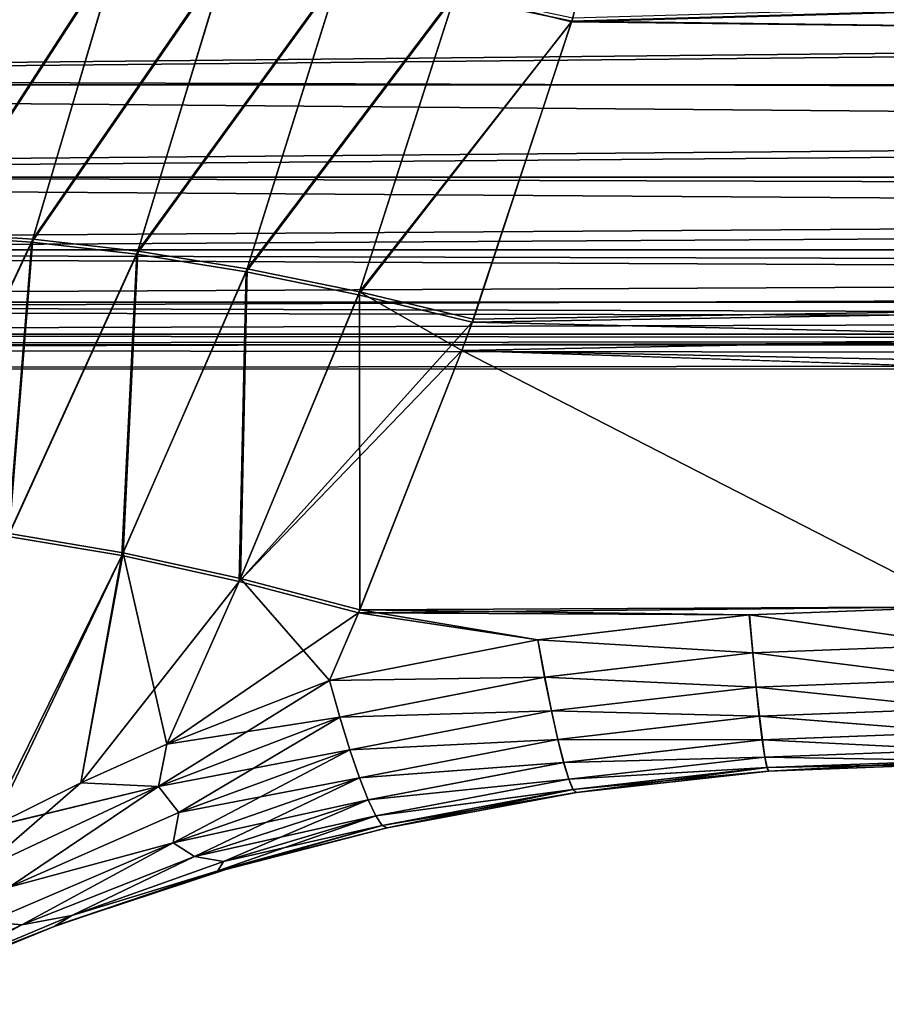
# Model space of a CAD drawing. Header units: metres. Extents: x -13 to 104, y -17 to 17.
# Tile 14 of 235: x 13.49 to 15.14, y -4.96 to -3.08. Entities that reach past the tile are written whole.
import ezdxf

# ---------------------------------------------------------------- set-up
doc = ezdxf.new("R2010")
doc.units = ezdxf.units.M
doc.layers.add('solid_508351', color=7, linetype='CONTINUOUS')

msp = doc.modelspace()

# ---------------------------------------------------------------- linework, layer by layer
at = {"layer": 'solid_508351'}
for points in [[(14.320448, -3.035317, -10.065715), (14.70434, -2.489385, -10.200636), (14.544046, -3.082917, -10.037211)], [(14.544046, -3.082917, -10.037211), (14.70434, -2.489385, -10.200636), (34.5, -2.512993, -10.194825)], [(34.5, -2.512993, 10.194825), (14.545832, -3.076966, 10.039038), (14.543683, -3.084125, 10.03684)], [(34.5, -3.325027, 9.959622), (34.5, -2.512993, 10.194825), (14.543683, -3.084125, 10.03684)], [(14.544046, -3.082917, -10.037211), (34.5, -2.512993, -10.194825), (34.5, -3.325027, -9.959622)], [(13.680607, -2.939174, 10.29977), (13.486049, -2.927868, 10.422738), (13.325605, -3.486438, 10.237537)], [(13.484569, -2.933522, -10.421041), (13.679083, -2.94484, -10.298082), (13.323869, -3.491957, -10.235532)], [(13.679083, -2.94484, -10.298082), (13.513648, -3.504231, -10.113641), (13.323869, -3.491957, -10.235532)], [(13.680607, -2.939174, 10.29977), (13.325605, -3.486438, 10.237537), (13.515434, -3.498705, 10.115635)], [(13.679083, -2.94484, -10.298082), (13.885076, -2.965785, -10.197032), (13.513648, -3.504231, -10.113641)], [(13.886651, -2.960093, 10.198726), (13.680607, -2.939174, 10.29977), (13.515434, -3.498705, 10.115635)], [(13.885076, -2.965785, -10.197032), (13.714145, -3.527359, -10.012199), (13.513648, -3.504231, -10.113641)], [(13.886651, -2.960093, 10.198726), (13.515434, -3.498705, 10.115635), (13.715988, -3.521815, 10.014197)], [(13.885076, -2.965785, -10.197032), (14.099814, -2.996078, -10.119232), (13.714145, -3.527359, -10.012199)], [(14.101446, -2.990346, 10.120945), (13.886651, -2.960093, 10.198726), (13.715988, -3.521815, 10.014197)], [(27, -3.03368, -2.204369), (11.109243, -2.972326, -2.286432), (11.0482, -3.191753, -1.96856)], [(27, -3.03368, 2.204369), (11.048215, -3.191701, 1.968644), (11.109254, -2.972284, 2.286487)], [(29.872829, -3.204233, -1.850095), (9.272829, -3.204233, -1.850095), (9.272829, -2.993302, -2.174882)], [(29.872829, -3.204233, -1.850095), (9.272829, -2.993302, -2.174882), (29.872829, -2.993302, -2.174882)], [(29.872829, -2.993302, 2.174882), (9.272829, -2.993302, 2.174882), (9.272829, -3.204233, 1.850095)], [(29.872829, -3.204233, 1.850095), (29.872829, -2.993302, 2.174882), (9.272829, -3.204233, 1.850095)], [(14.099814, -2.996078, -10.119232), (13.922802, -3.561044, -9.932503), (13.714145, -3.527359, -10.012199)], [(14.101446, -2.990346, 10.120945), (13.715988, -3.521815, 10.014197), (13.924708, -3.555471, 9.93452)], [(14.099814, -2.996078, -10.119232), (14.320448, -3.035317, -10.065715), (13.922802, -3.561044, -9.932503)], [(14.322141, -3.029533, 10.067462), (14.101446, -2.990346, 10.120945), (13.924708, -3.555471, 9.93452)], [(27, -3.03368, -2.204369), (11.0482, -3.191753, -1.96856), (27, -3.247661, -1.874886)], [(27, -3.247661, 1.874886), (11.048215, -3.191701, 1.968644), (27, -3.03368, 2.204369)], [(14.320448, -3.035317, -10.065715), (14.136958, -3.604857, -9.875566), (13.922802, -3.561044, -9.932503)], [(14.322141, -3.029533, 10.067462), (13.924708, -3.555471, 9.93452), (14.138931, -3.599246, 9.877619)], [(14.320448, -3.035317, -10.065715), (14.544046, -3.082917, -10.037211), (14.136958, -3.604857, -9.875566)], [(14.322141, -3.029533, 10.067462), (14.138931, -3.599246, 9.877619), (14.543683, -3.084125, 10.03684)], [(14.322141, -3.029533, 10.067462), (14.543683, -3.084125, 10.03684), (14.545832, -3.076966, 10.039038)], [(14.136958, -3.604857, -9.875566), (14.544046, -3.082917, -10.037211), (14.354263, -3.657104, -9.84254)], [(14.138931, -3.599246, 9.877619), (14.356345, -3.65134, 9.84468), (14.543683, -3.084125, 10.03684)], [(14.354263, -3.657104, -9.84254), (14.544046, -3.082917, -10.037211), (34.5, -3.325027, -9.959622)], [(34.5, -3.325027, 9.959622), (14.543683, -3.084125, 10.03684), (14.356345, -3.65134, 9.84468)], [(27, -3.247661, -1.874886), (11.0482, -3.191753, -1.96856), (10.99322, -3.376257, -1.631966)], [(27, -3.247661, 1.874886), (10.993232, -3.376218, 1.632047), (11.048215, -3.191701, 1.968644)], [(29.872829, -3.380115, -1.504933), (9.272829, -3.380115, -1.504933), (9.272829, -3.204233, -1.850095)], [(29.872829, -3.380115, -1.504933), (9.272829, -3.204233, -1.850095), (29.872829, -3.204233, -1.850095)], [(29.872829, -3.204233, 1.850095), (9.272829, -3.204233, 1.850095), (9.272829, -3.380115, 1.504933)], [(29.872829, -3.380115, 1.504933), (29.872829, -3.204233, 1.850095), (9.272829, -3.380115, 1.504933)], [(27, -3.247661, -1.874886), (10.99322, -3.376257, -1.631966), (27, -3.425761, -1.525345)], [(27, -3.425761, 1.525345), (10.993232, -3.376218, 1.632047), (27, -3.247661, 1.874886)], [(34.5, -3.325027, 9.959622), (14.356345, -3.65134, 9.84468), (14.334559, -3.711196, 9.822271)], [(34.5, -4.115622, 9.659768), (34.5, -3.325027, 9.959622), (14.334559, -3.711196, 9.822271)], [(14.354263, -3.657104, -9.84254), (34.5, -3.325027, -9.959622), (34.5, -4.115622, -9.659768)], [(29.872829, -3.518862, -1.143498), (9.272829, -3.518862, -1.143498), (9.272829, -3.380115, -1.504933)], [(29.872829, -3.518862, -1.143498), (9.272829, -3.380115, -1.504933), (29.872829, -3.380115, -1.504933)], [(29.872829, -3.380115, 1.504933), (9.272829, -3.380115, 1.504933), (9.272829, -3.518862, 1.143498)], [(29.872829, -3.518862, 1.143498), (29.872829, -3.380115, 1.504933), (9.272829, -3.518862, 1.143498)], [(27, -3.425761, -1.525345), (10.99322, -3.376257, -1.631966), (10.946734, -3.524061, -1.281946)], [(27, -3.425761, 1.525345), (10.946743, -3.524035, 1.282018), (10.993232, -3.376218, 1.632047)], [(27, -3.425761, -1.525345), (10.946734, -3.524061, -1.281946), (27, -3.566514, -1.158607)], [(27, -3.566514, 1.158607), (10.946743, -3.524035, 1.282018), (27, -3.425761, 1.525345)], [(13.323869, -3.491957, -10.235532), (13.513648, -3.504231, -10.113641), (13.260512, -4.043028, -9.937482)], [(13.515434, -3.498705, 10.115635), (13.325605, -3.486438, 10.237537), (13.262519, -4.037661, 9.939772)], [(13.513648, -3.504231, -10.113641), (13.468315, -4.065868, -9.821309), (13.260512, -4.043028, -9.937482)], [(13.515434, -3.498705, 10.115635), (13.262519, -4.037661, 9.939772), (13.470386, -4.060493, 9.823595)], [(13.513648, -3.504231, -10.113641), (13.714145, -3.527359, -10.012199), (13.468315, -4.065868, -9.821309)], [(13.715988, -3.521815, 10.014197), (13.515434, -3.498705, 10.115635), (13.470386, -4.060493, 9.823595)], [(29.872829, -3.619157, -0.769226), (9.272829, -3.619157, -0.769226), (9.272829, -3.518862, -1.143498)], [(29.872829, -3.619157, -0.769226), (9.272829, -3.518862, -1.143498), (29.872829, -3.518862, -1.143498)], [(29.872829, -3.518862, 1.143498), (9.272829, -3.518862, 1.143498), (9.272829, -3.619157, 0.769226)], [(29.872829, -3.619157, 0.769226), (29.872829, -3.518862, 1.143498), (9.272829, -3.619157, 0.769226)], [(27, -3.566514, -1.158607), (10.946734, -3.524061, -1.281946), (10.910426, -3.634915, -0.921805)], [(27, -3.566514, 1.158607), (10.910435, -3.634888, 0.921919), (10.946743, -3.524035, 1.282018)], [(13.714145, -3.527359, -10.012199), (13.68567, -4.102297, -9.728417), (13.468315, -4.065868, -9.821309)], [(13.715988, -3.521815, 10.014197), (13.470386, -4.060493, 9.823595), (13.687813, -4.096904, 9.730719)], [(13.714145, -3.527359, -10.012199), (13.922802, -3.561044, -9.932503), (13.68567, -4.102297, -9.728417)], [(13.924708, -3.555471, 9.93452), (13.715988, -3.521815, 10.014197), (13.687813, -4.096904, 9.730719)], [(27, -3.566514, -1.158607), (10.910426, -3.634915, -0.921805), (27, -3.668049, -0.779688)], [(27, -3.668049, 0.779688), (10.910435, -3.634888, 0.921919), (27, -3.566514, 1.158607)], [(13.922802, -3.561044, -9.932503), (13.909471, -4.151795, -9.660135), (13.68567, -4.102297, -9.728417)], [(13.924708, -3.555471, 9.93452), (13.687813, -4.096904, 9.730719), (13.911691, -4.146375, 9.66247)], [(13.922802, -3.561044, -9.932503), (14.136958, -3.604857, -9.875566), (13.909471, -4.151795, -9.660135)], [(14.138931, -3.599246, 9.877619), (13.924708, -3.555471, 9.93452), (13.911691, -4.146375, 9.66247)], [(14.136958, -3.604857, -9.875566), (14.354263, -3.657104, -9.84254), (13.909471, -4.151795, -9.660135)], [(14.138931, -3.599246, 9.877619), (13.911691, -4.146375, 9.66247), (14.139688, -4.205928, 9.62082)], [(14.138931, -3.599246, 9.877619), (14.139688, -4.205928, 9.62082), (14.334559, -3.711196, 9.822271)], [(14.138931, -3.599246, 9.877619), (14.334559, -3.711196, 9.822271), (14.356345, -3.65134, 9.84468)], [(29.872829, -3.679724, -0.386823), (9.272829, -3.679724, -0.386823), (9.272829, -3.619157, -0.769226)], [(29.872829, -3.679724, -0.386823), (9.272829, -3.619157, -0.769226), (29.872829, -3.619157, -0.769226)], [(29.872829, -3.619157, 0.769226), (9.272829, -3.619157, 0.769226), (9.272829, -3.679724, 0.386823)], [(29.872829, -3.679724, 0.386823), (29.872829, -3.619157, 0.769226), (9.272829, -3.679724, 0.386823)], [(27, -3.668049, -0.779688), (10.910426, -3.634915, -0.921805), (10.885591, -3.708628, -0.555487)], [(27, -3.668049, 0.779688), (10.885595, -3.708615, 0.55556), (10.910435, -3.634888, 0.921919)], [(13.909471, -4.151795, -9.660135), (14.354263, -3.657104, -9.84254), (14.334562, -3.711189, -9.822274)], [(14.334562, -3.711189, -9.822274), (14.354263, -3.657104, -9.84254), (34.5, -4.115622, -9.659768)], [(29.872829, -3.7), (9.272829, -3.7), (9.272829, -3.679724, -0.386823)], [(29.872829, -3.679724, 0.386823), (9.272829, -3.679724, 0.386823), (9.272829, -3.7)], [(29.872829, -3.7), (29.872829, -3.679724, 0.386823), (9.272829, -3.7)], [(29.872829, -3.679724, -0.386823), (29.872829, -3.7), (9.272829, -3.679724, -0.386823)], [(27, -3.668049, -0.779688), (10.885591, -3.708628, -0.555487), (27, -3.729439, -0.391885)], [(27, -3.729439, 0.391885), (10.885595, -3.708615, 0.55556), (27, -3.668049, 0.779688)], [(27, -3.729439, -0.391885), (10.885591, -3.708628, -0.555487), (10.872992, -3.745405, -0.185531)], [(27, -3.729439, 0.391885), (10.872993, -3.745403, 0.185643), (10.885595, -3.708615, 0.55556)], [(13.909471, -4.151795, -9.660135), (14.334562, -3.711189, -9.822274), (14.137362, -4.211456, -9.618402)], [(15.288885, -4.2, -9.623409), (14.137362, -4.211456, -9.618402), (14.334562, -3.711189, -9.822274)], [(14.334559, -3.711196, 9.822271), (14.139688, -4.205928, 9.62082), (15.288885, -4.2, 9.623409)], [(34.5, -4.115622, 9.659768), (14.334559, -3.711196, 9.822271), (15.288885, -4.2, 9.623409)], [(14.334562, -3.711189, -9.822274), (34.5, -4.115622, -9.659768), (29, -4.2, -9.623409)], [(15.288885, -4.2, -9.623409), (14.334562, -3.711189, -9.822274), (29, -4.2, -9.623409)], [(27, -3.729439, -0.391885), (10.872992, -3.745405, -0.185531), (27, -3.749998)], [(27, -3.749998), (10.872993, -3.745403, 0.185643), (27, -3.729439, 0.391885)], [(27, -3.749998), (10.872992, -3.745405, -0.185531), (10.872993, -3.745403, 0.185643)], [(13.42782, -4.62467, -9.497885), (13.468315, -4.065868, -9.821309), (13.68567, -4.102297, -9.728417)], [(13.687813, -4.096904, 9.730719), (13.470386, -4.060493, 9.823595), (13.438476, -4.619162, 9.498317)], [(13.438484, -4.619157, -9.498317), (13.42782, -4.62467, -9.497885), (13.68567, -4.102297, -9.728417)], [(13.607397, -4.535844, 9.507545), (13.687813, -4.096904, 9.730719), (13.438476, -4.619162, 9.498317)], [(13.607405, -4.535841, -9.507545), (13.438484, -4.619157, -9.498317), (13.68567, -4.102297, -9.728417)], [(13.607397, -4.535844, 9.507545), (13.771218, -4.461959, 9.521148), (13.687813, -4.096904, 9.730719)], [(13.607405, -4.535841, -9.507545), (13.68567, -4.102297, -9.728417), (13.909471, -4.151795, -9.660135)], [(13.771218, -4.461959, 9.521148), (13.911691, -4.146375, 9.66247), (13.687813, -4.096904, 9.730719)], [(13.771218, -4.461959, 9.521148), (14.081931, -4.340775, 9.560736), (13.911691, -4.146375, 9.66247)], [(13.911691, -4.146375, 9.66247), (14.081931, -4.340775, 9.560736), (14.139688, -4.205928, 9.62082)], [(13.771224, -4.461957, -9.521149), (13.607405, -4.535841, -9.507545), (13.909471, -4.151795, -9.660135)], [(13.771224, -4.461957, -9.521149), (13.909471, -4.151795, -9.660135), (14.137362, -4.211456, -9.618402)], [(14.139688, -4.205928, 9.62082), (14.081931, -4.340775, 9.560736), (14.479546, -4.262866, 9.595727)], [(15.288885, -4.2, -9.623409), (14.882821, -4.215761, -9.616515), (14.137362, -4.211456, -9.618402)], [(14.139688, -4.205928, 9.62082), (14.883225, -4.21573, 9.616529), (15.288885, -4.2, 9.623409)], [(14.139688, -4.205928, 9.62082), (14.479546, -4.262866, 9.595727), (14.883225, -4.21573, 9.616529)], [(15.288885, -4.27281, -9.584167), (14.882821, -4.215761, -9.616515), (15.288885, -4.2, -9.623409)], [(15.288885, -4.27281, 9.584167), (15.288885, -4.2, 9.623409), (14.883225, -4.21573, 9.616529)], [(13.771224, -4.461957, -9.521149), (14.137362, -4.211456, -9.618402), (14.081933, -4.340775, -9.560736)], [(14.479144, -4.262929, -9.595698), (14.081933, -4.340775, -9.560736), (14.137362, -4.211456, -9.618402)], [(14.882821, -4.215761, -9.616515), (14.479144, -4.262929, -9.595698), (14.137362, -4.211456, -9.618402)], [(14.889459, -4.288235, -9.577279), (14.479144, -4.262929, -9.595698), (14.882821, -4.215761, -9.616515)], [(14.889857, -4.288204, 9.577293), (14.883225, -4.21573, 9.616529), (14.479546, -4.262866, 9.595727)], [(14.889459, -4.288235, -9.577279), (14.882821, -4.215761, -9.616515), (15.288885, -4.27281, -9.584167)], [(14.889857, -4.288204, 9.577293), (15.288885, -4.27281, 9.584167), (14.883225, -4.21573, 9.616529)], [(14.49277, -4.33434, 9.556513), (14.479546, -4.262866, 9.595727), (14.081931, -4.340775, 9.560736)], [(14.492375, -4.334401, -9.556485), (14.081933, -4.340775, -9.560736), (14.479144, -4.262929, -9.595698)], [(14.492375, -4.334401, -9.556485), (14.479144, -4.262929, -9.595698), (14.889459, -4.288235, -9.577279)], [(14.889857, -4.288204, 9.577293), (14.479546, -4.262866, 9.595727), (14.49277, -4.33434, 9.556513)], [(14.889459, -4.288235, -9.577279), (15.288885, -4.27281, -9.584167), (15.288885, -4.338154, -9.533461)], [(14.889857, -4.288204, 9.577293), (15.288885, -4.338154, 9.533461), (15.288885, -4.27281, 9.584167)], [(14.492375, -4.334401, -9.556485), (14.889459, -4.288235, -9.577279), (14.895916, -4.353238, -9.526595)], [(14.896308, -4.353207, 9.526609), (14.889857, -4.288204, 9.577293), (14.49277, -4.33434, 9.556513)], [(14.895916, -4.353238, -9.526595), (14.889459, -4.288235, -9.577279), (15.288885, -4.338154, -9.533461)], [(14.896308, -4.353207, 9.526609), (15.288885, -4.338154, 9.533461), (14.889857, -4.288204, 9.577293)], [(14.101456, -4.41064, 9.521551), (14.49277, -4.33434, 9.556513), (14.081931, -4.340775, 9.560736)], [(14.101456, -4.410648, -9.521564), (14.081933, -4.340775, -9.560736), (14.492375, -4.334401, -9.556485)], [(14.101456, -4.41064, 9.521551), (14.505634, -4.398324, 9.505901), (14.49277, -4.33434, 9.556513)], [(14.101456, -4.410648, -9.521564), (14.492375, -4.334401, -9.556485), (14.505246, -4.398384, -9.505874)], [(14.505246, -4.398384, -9.505874), (14.492375, -4.334401, -9.556485), (14.895916, -4.353238, -9.526595)], [(14.896308, -4.353207, 9.526609), (14.49277, -4.33434, 9.556513), (14.505634, -4.398324, 9.505901)], [(14.895916, -4.353238, -9.526595), (15.288885, -4.338154, -9.533461), (15.288885, -4.394246, -9.472674)], [(14.896308, -4.353207, 9.526609), (15.288885, -4.394246, 9.472674), (15.288885, -4.338154, 9.533461)], [(13.75562, -4.543117, -9.47187), (13.771224, -4.461957, -9.521149), (14.081933, -4.340775, -9.560736)], [(13.75562, -4.543117, -9.47187), (14.081933, -4.340775, -9.560736), (14.101456, -4.410648, -9.521564)], [(14.101456, -4.41064, 9.521551), (14.081931, -4.340775, 9.560736), (13.771218, -4.461959, 9.521148)], [(14.505246, -4.398384, -9.505874), (14.895916, -4.353238, -9.526595), (14.902015, -4.408992, -9.465848)], [(14.902401, -4.408962, 9.465862), (14.896308, -4.353207, 9.526609), (14.505634, -4.398324, 9.505901)], [(14.902015, -4.408992, -9.465848), (14.895916, -4.353238, -9.526595), (15.288885, -4.394246, -9.472674)], [(14.902401, -4.408962, 9.465862), (15.288885, -4.394246, 9.472674), (14.896308, -4.353207, 9.526609)], [(14.902015, -4.408992, -9.465848), (15.288885, -4.394246, -9.472674), (15.288885, -4.439548, -9.403474)], [(14.902401, -4.408962, 9.465862), (15.288885, -4.439548, 9.403474), (15.288885, -4.394246, 9.472674)], [(13.75562, -4.543117, -9.47187), (14.101456, -4.410648, -9.521564), (13.793958, -4.5923, -9.417855)], [(13.755624, -4.543114, 9.47187), (14.101456, -4.41064, 9.521551), (13.771218, -4.461959, 9.521148)], [(13.755624, -4.543114, 9.47187), (14.120647, -4.473005, 9.471011), (14.101456, -4.41064, 9.521551)], [(13.793958, -4.5923, -9.417855), (14.101456, -4.410648, -9.521564), (14.120648, -4.473016, -9.471023)], [(14.101456, -4.41064, 9.521551), (14.120647, -4.473005, 9.471011), (14.505634, -4.398324, 9.505901)], [(14.120648, -4.473016, -9.471023), (14.101456, -4.410648, -9.521564), (14.505246, -4.398384, -9.505874)], [(14.120647, -4.473005, 9.471011), (14.517787, -4.453073, 9.445272), (14.505634, -4.398324, 9.505901)], [(14.120648, -4.473016, -9.471023), (14.505246, -4.398384, -9.505874), (14.517405, -4.453132, -9.445245)], [(14.517405, -4.453132, -9.445245), (14.505246, -4.398384, -9.505874), (14.902015, -4.408992, -9.465848)], [(14.902401, -4.408962, 9.465862), (14.505634, -4.398324, 9.505901), (14.517787, -4.453073, 9.445272)], [(14.517405, -4.453132, -9.445245), (14.902015, -4.408992, -9.465848), (14.907589, -4.453973, -9.3967)], [(14.907969, -4.453944, 9.396713), (14.902401, -4.408962, 9.465862), (14.517787, -4.453073, 9.445272)], [(14.907589, -4.453973, -9.3967), (14.902015, -4.408992, -9.465848), (15.288885, -4.439548, -9.403474)], [(14.907969, -4.453944, 9.396713), (15.288885, -4.439548, 9.403474), (14.902401, -4.408962, 9.465862)], [(14.907589, -4.453973, -9.3967), (15.288885, -4.439548, -9.403474), (15.288885, -4.472823, -9.327751)], [(14.907969, -4.453944, 9.396713), (15.288885, -4.472823, 9.327751), (15.288885, -4.439548, 9.403474)], [(13.755624, -4.543114, 9.47187), (13.771218, -4.461959, 9.521148), (13.607397, -4.535844, 9.507545)], [(13.75562, -4.543117, -9.47187), (13.607405, -4.535841, -9.507545), (13.771224, -4.461957, -9.521149)], [(14.120647, -4.473005, 9.471011), (14.13878, -4.526136, 9.41051), (14.517787, -4.453073, 9.445272)], [(14.138781, -4.52615, -9.410521), (14.120648, -4.473016, -9.471023), (14.517405, -4.453132, -9.445245)], [(14.13878, -4.526136, 9.41051), (14.528895, -4.497094, 9.376282), (14.517787, -4.453073, 9.445272)], [(14.138781, -4.52615, -9.410521), (14.517405, -4.453132, -9.445245), (14.528519, -4.497152, -9.376254)], [(14.528519, -4.497152, -9.376254), (14.517405, -4.453132, -9.445245), (14.907589, -4.453973, -9.3967)], [(14.907969, -4.453944, 9.396713), (14.517787, -4.453073, 9.445272), (14.528895, -4.497094, 9.376282)], [(14.528519, -4.497152, -9.376254), (14.907589, -4.453973, -9.3967), (14.912486, -4.486951, -9.32104)], [(14.912862, -4.486923, 9.321054), (14.907969, -4.453944, 9.396713), (14.528895, -4.497094, 9.376282)], [(14.912486, -4.486951, -9.32104), (14.907589, -4.453973, -9.3967), (15.288885, -4.472823, -9.327751)], [(14.912862, -4.486923, 9.321054), (15.288885, -4.472823, 9.327751), (14.907969, -4.453944, 9.396713)], [(13.79396, -4.592299, 9.417855), (14.120647, -4.473005, 9.471011), (13.755624, -4.543114, 9.47187)], [(13.783298, -4.650362, -9.348688), (14.120648, -4.473016, -9.471023), (14.138781, -4.52615, -9.410521)], [(13.793958, -4.5923, -9.417855), (14.120648, -4.473016, -9.471023), (13.783298, -4.650362, -9.348688)], [(13.79396, -4.592299, 9.417855), (14.13878, -4.526136, 9.41051), (14.120647, -4.473005, 9.471011)], [(14.538286, -4.529243, -9.300784), (14.528519, -4.497152, -9.376254), (14.912486, -4.486951, -9.32104)], [(14.912862, -4.486923, 9.321054), (14.528895, -4.497094, 9.376282), (14.538658, -4.529186, 9.300812)], [(14.538286, -4.529243, -9.300784), (14.912486, -4.486951, -9.32104), (14.916572, -4.507026, -9.240939)], [(14.916944, -4.506998, 9.240952), (14.912862, -4.486923, 9.321054), (14.538658, -4.529186, 9.300812)], [(14.912486, -4.486951, -9.32104), (15.288885, -4.472823, -9.327751), (15.288885, -4.493159, -9.247579)], [(14.916572, -4.507026, -9.240939), (14.912486, -4.486951, -9.32104), (15.288885, -4.493159, -9.247579)], [(14.912862, -4.486923, 9.321054), (15.288885, -4.493159, 9.247579), (15.288885, -4.472823, 9.327751)], [(14.916944, -4.506998, 9.240952), (15.288885, -4.493159, 9.247579), (14.912862, -4.486923, 9.321054)], [(14.13878, -4.526136, 9.41051), (14.155358, -4.568584, 9.341697), (14.528895, -4.497094, 9.376282)], [(14.155359, -4.568601, -9.341705), (14.138781, -4.52615, -9.410521), (14.528519, -4.497152, -9.376254)], [(14.155358, -4.568584, 9.341697), (14.538658, -4.529186, 9.300812), (14.528895, -4.497094, 9.376282)], [(14.155359, -4.568601, -9.341705), (14.528519, -4.497152, -9.376254), (14.538286, -4.529243, -9.300784)], [(14.546439, -4.548529, -9.220894), (14.538286, -4.529243, -9.300784), (14.916572, -4.507026, -9.240939)], [(14.916944, -4.506998, 9.240952), (14.538658, -4.529186, 9.300812), (14.546807, -4.548474, 9.220921)], [(14.546439, -4.548529, -9.220894), (14.916572, -4.507026, -9.240939), (14.919735, -4.513646, -9.158586)], [(14.916944, -4.506998, 9.240952), (14.546807, -4.548474, 9.220921), (14.553122, -4.554431, 9.138789)], [(14.916944, -4.506998, 9.240952), (14.553122, -4.554431, 9.138789), (14.920103, -4.513618, 9.158599)], [(14.916572, -4.507026, -9.240939), (15.288885, -4.493159, -9.247579), (15.288949, -4.5, -9.165152)], [(14.916572, -4.507026, -9.240939), (15.288949, -4.5, -9.165152), (14.919735, -4.513646, -9.158586)], [(14.916944, -4.506998, 9.240952), (14.920103, -4.513618, 9.158599), (15.288885, -4.493159, 9.247579)], [(14.919735, -4.513646, -9.158586), (15.288949, -4.5, -9.165152), (14.920103, -4.513618, 9.158599)], [(15.288885, -4.493159, 9.247579), (14.920103, -4.513618, 9.158599), (15.288949, -4.5, 9.165152)], [(14.920103, -4.513618, 9.158599), (15.288949, -4.5, -9.165152), (15.288877, -4.5)], [(14.920103, -4.513618, 9.158599), (15.288877, -4.5), (15.288949, -4.5, 9.165152)], [(13.783298, -4.650362, -9.348688), (14.138781, -4.52615, -9.410521), (13.824187, -4.676337, -9.279895)], [(13.783301, -4.650361, 9.348689), (14.155358, -4.568584, 9.341697), (14.13878, -4.526136, 9.41051)], [(13.783301, -4.650361, 9.348689), (14.13878, -4.526136, 9.41051), (13.79396, -4.592299, 9.417855)], [(13.824187, -4.676337, -9.279895), (14.138781, -4.52615, -9.410521), (14.155359, -4.568601, -9.341705)], [(14.546439, -4.548529, -9.220894), (14.919735, -4.513646, -9.158586), (14.552757, -4.554485, -9.138762)], [(14.552757, -4.554485, -9.138762), (14.919735, -4.513646, -9.158586), (14.553122, -4.554431, 9.138789)], [(14.919735, -4.513646, -9.158586), (14.920103, -4.513618, 9.158599), (14.553122, -4.554431, 9.138789)], [(13.414803, -4.702436, -9.444098), (13.438484, -4.619157, -9.498317), (13.607405, -4.535841, -9.507545)], [(13.414803, -4.702436, -9.444098), (13.607405, -4.535841, -9.507545), (13.75562, -4.543117, -9.47187)], [(13.414803, -4.702436, -9.444098), (13.75562, -4.543117, -9.47187), (13.470538, -4.735095, -9.384625)], [(13.414812, -4.702431, 9.444098), (13.755624, -4.543114, 9.47187), (13.435474, -4.62071, 9.498193)], [(13.470543, -4.735092, 9.384626), (13.755624, -4.543114, 9.47187), (13.414812, -4.702431, 9.444098)], [(13.755624, -4.543114, 9.47187), (13.438476, -4.619162, 9.498317), (13.435474, -4.62071, 9.498193)], [(13.755624, -4.543114, 9.47187), (13.607397, -4.535844, 9.507545), (13.438476, -4.619162, 9.498317)], [(13.75562, -4.543117, -9.47187), (13.793958, -4.5923, -9.417855), (13.470538, -4.735095, -9.384625)], [(13.470543, -4.735092, 9.384626), (13.79396, -4.592299, 9.417855), (13.755624, -4.543114, 9.47187)], [(14.155358, -4.568584, 9.341697), (14.16993, -4.599195, 9.266446), (14.538658, -4.529186, 9.300812)], [(14.169932, -4.599212, -9.266452), (14.155359, -4.568601, -9.341705), (14.538286, -4.529243, -9.300784)], [(14.16993, -4.599195, 9.266446), (14.546807, -4.548474, 9.220921), (14.538658, -4.529186, 9.300812)], [(14.169932, -4.599212, -9.266452), (14.538286, -4.529243, -9.300784), (14.546439, -4.548529, -9.220894)], [(14.16993, -4.599195, 9.266446), (14.182099, -4.617132, 9.186809), (14.546807, -4.548474, 9.220921)], [(14.182103, -4.61715, -9.186811), (14.169932, -4.599212, -9.266452), (14.546439, -4.548529, -9.220894)], [(14.182099, -4.617132, 9.186809), (14.191486, -4.621915, 9.105447), (14.546807, -4.548474, 9.220921)], [(14.182103, -4.61715, -9.186811), (14.546439, -4.548529, -9.220894), (14.552757, -4.554485, -9.138762)], [(14.182103, -4.61715, -9.186811), (14.552757, -4.554485, -9.138762), (14.191486, -4.621915, -9.105447)], [(14.546807, -4.548474, 9.220921), (14.191486, -4.621915, 9.105447), (14.553122, -4.554431, 9.138789)], [(14.552757, -4.554485, -9.138762), (14.553122, -4.554431, 9.138789), (14.191486, -4.621915, 9.105447)], [(14.191486, -4.621915, -9.105447), (14.552757, -4.554485, -9.138762), (14.191486, -4.621915, 9.105447)], [(13.824189, -4.676336, 9.279895), (14.155358, -4.568584, 9.341697), (13.783301, -4.650361, 9.348689)], [(13.824187, -4.676337, -9.279895), (14.155359, -4.568601, -9.341705), (13.879635, -4.685801, -9.209233)], [(13.824189, -4.676336, 9.279895), (14.16993, -4.599195, 9.266446), (14.155358, -4.568584, 9.341697)], [(13.879635, -4.685801, -9.209233), (14.155359, -4.568601, -9.341705), (14.169932, -4.599212, -9.266452)], [(13.470538, -4.735095, -9.384625), (13.793958, -4.5923, -9.417855), (13.783298, -4.650362, -9.348688)], [(13.783301, -4.650361, 9.348689), (13.79396, -4.592299, 9.417855), (13.470543, -4.735092, 9.384626)], [(13.879636, -4.685801, 9.209233), (14.16993, -4.599195, 9.266446), (13.824189, -4.676336, 9.279895)], [(13.868621, -4.704068, -9.125037), (14.169932, -4.599212, -9.266452), (14.182103, -4.61715, -9.186811)], [(13.879635, -4.685801, -9.209233), (14.169932, -4.599212, -9.266452), (13.868621, -4.704068, -9.125037)], [(13.879636, -4.685801, 9.209233), (14.182099, -4.617132, 9.186809), (14.16993, -4.599195, 9.266446)], [(13.86862, -4.704068, 9.125036), (14.191486, -4.621915, 9.105447), (14.182099, -4.617132, 9.186809)], [(13.86862, -4.704068, 9.125036), (14.182099, -4.617132, 9.186809), (13.879636, -4.685801, 9.209233)], [(13.868621, -4.704068, -9.125037), (14.182103, -4.61715, -9.186811), (13.883718, -4.70151, -9.082681)], [(14.182103, -4.61715, -9.186811), (14.191486, -4.621915, -9.105447), (13.883718, -4.70151, -9.082681)], [(13.86862, -4.704068, 9.125036), (13.883727, -4.701508, 9.08268), (14.191486, -4.621915, 9.105447)], [(13.883727, -4.701508, 9.08268), (13.883718, -4.70151, -9.082681), (14.191486, -4.621915, -9.105447)], [(13.883727, -4.701508, 9.08268), (14.191486, -4.621915, -9.105447), (14.191486, -4.621915, 9.105447)], [(13.43103, -4.80149, -9.310365), (13.783298, -4.650362, -9.348688), (13.494801, -4.806798, -9.23893)], [(13.470538, -4.735095, -9.384625), (13.783298, -4.650362, -9.348688), (13.43103, -4.80149, -9.310365)], [(13.431035, -4.801488, 9.310365), (13.783301, -4.650361, 9.348689), (13.470543, -4.735092, 9.384626)], [(13.494806, -4.806795, 9.238931), (13.783301, -4.650361, 9.348689), (13.431035, -4.801488, 9.310365)], [(13.783298, -4.650362, -9.348688), (13.824187, -4.676337, -9.279895), (13.494801, -4.806798, -9.23893)], [(13.494806, -4.806795, 9.238931), (13.824189, -4.676336, 9.279895), (13.783301, -4.650361, 9.348689)], [(13.494801, -4.806798, -9.23893), (13.824187, -4.676337, -9.279895), (13.589933, -4.789352, -9.168451)], [(13.589937, -4.789351, 9.168451), (13.824189, -4.676336, 9.279895), (13.494806, -4.806795, 9.238931)], [(13.824187, -4.676337, -9.279895), (13.879635, -4.685801, -9.209233), (13.589933, -4.789352, -9.168451)], [(13.589937, -4.789351, 9.168451), (13.879636, -4.685801, 9.209233), (13.824189, -4.676336, 9.279895)], [(13.589933, -4.789352, -9.168451), (13.879635, -4.685801, -9.209233), (13.868621, -4.704068, -9.125037)], [(13.86862, -4.704068, 9.125036), (13.879636, -4.685801, 9.209233), (13.589937, -4.789351, 9.168451)], [(13.868621, -4.704068, -9.125037), (13.561909, -4.807714, -9.082153), (13.555975, -4.809902, -9.08235)], [(13.589933, -4.789352, -9.168451), (13.868621, -4.704068, -9.125037), (13.555975, -4.809902, -9.08235)], [(13.86862, -4.704068, 9.125036), (13.555976, -4.809901, 9.08235), (13.56192, -4.807709, 9.082153)], [(13.86862, -4.704068, 9.125036), (13.589937, -4.789351, 9.168451), (13.555976, -4.809901, 9.08235)], [(13.56192, -4.807709, 9.082153), (13.561909, -4.807714, -9.082153), (13.883718, -4.70151, -9.082681)], [(13.868621, -4.704068, -9.125037), (13.883718, -4.70151, -9.082681), (13.561909, -4.807714, -9.082153)], [(13.883727, -4.701508, 9.08268), (13.56192, -4.807709, 9.082153), (13.883718, -4.70151, -9.082681)], [(13.86862, -4.704068, 9.125036), (13.56192, -4.807709, 9.082153), (13.883727, -4.701508, 9.08268)], [(13.303124, -4.909064, -9.142211), (13.589933, -4.789352, -9.168451), (13.555975, -4.809902, -9.08235)], [(13.494801, -4.806798, -9.23893), (13.589933, -4.789352, -9.168451), (13.303124, -4.909064, -9.142211)], [(13.303127, -4.909063, 9.142212), (13.555976, -4.809901, 9.08235), (13.589937, -4.789351, 9.168451)], [(13.303127, -4.909063, 9.142212), (13.589937, -4.789351, 9.168451), (13.494806, -4.806795, 9.238931)], [(13.43103, -4.80149, -9.310365), (13.494801, -4.806798, -9.23893), (13.170327, -4.95855, -9.215813)], [(13.170327, -4.95855, -9.215813), (13.494801, -4.806798, -9.23893), (13.303124, -4.909064, -9.142211)], [(13.170331, -4.958549, 9.215813), (13.494806, -4.806795, 9.238931), (13.431035, -4.801488, 9.310365)], [(13.303127, -4.909063, 9.142212), (13.494806, -4.806795, 9.238931), (13.170331, -4.958549, 9.215813)], [(13.555976, -4.809901, 9.08235), (13.555975, -4.809902, -9.08235), (13.561909, -4.807714, -9.082153)], [(13.56192, -4.807709, 9.082153), (13.555976, -4.809901, 9.08235), (13.561909, -4.807714, -9.082153)], [(13.22842, -4.944291, 9.104182), (13.228413, -4.944294, -9.104182), (13.555975, -4.809902, -9.08235)], [(13.303124, -4.909064, -9.142211), (13.555975, -4.809902, -9.08235), (13.228413, -4.944294, -9.104182)], [(13.555976, -4.809901, 9.08235), (13.22842, -4.944291, 9.104182), (13.555975, -4.809902, -9.08235)], [(13.303127, -4.909063, 9.142212), (13.22842, -4.944291, 9.104182), (13.555976, -4.809901, 9.08235)]]:
    msp.add_3dface(points, dxfattribs=at)

doc.saveas('drawing.dxf')
